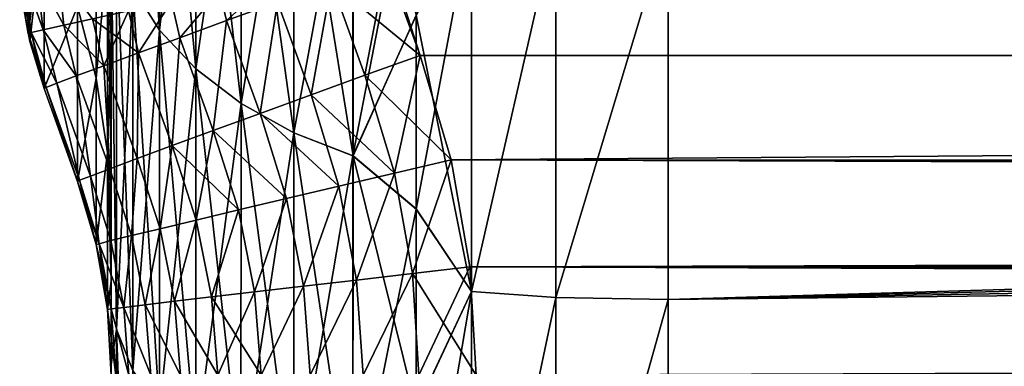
# Model space of a CAD drawing. Header units: metres. Extents: x -2 to 78, y -85 to 85.
# Tile 76 of 256: x 13.001 to 13.531, y -51.983 to -51.796. Entities that reach past the tile are written whole.
import ezdxf

# ---------------------------------------------------------------- set-up
doc = ezdxf.new("R2010")
doc.units = ezdxf.units.M
doc.layers.add('solid_20004802', color=7, linetype='CONTINUOUS')

msp = doc.modelspace()

# ---------------------------------------------------------------- linework, layer by layer
at = {"layer": 'solid_20004802'}
for points in [[(13.349985, -51.947117, 3.850047), (30.032015, -51.543606, 3.63744), (30.031837, -51.440323, 3.730884)], [(13.349991, -51.744801, 4.040232), (13.349985, -51.947117, 3.850047), (30.031837, -51.440323, 3.730884)], [(30.032015, -51.543606, -3.63744), (13.349985, -51.947117, -3.850047), (13.349991, -51.744801, -4.040232)], [(30.032015, -51.543606, -3.63744), (30.032064, -51.650471, -3.548229), (13.349985, -51.947117, -3.850047)], [(13.349985, -51.947117, 3.850047), (30.032064, -51.650471, 3.548229), (30.032015, -51.543606, 3.63744)], [(13.076009, -51.801815, -3.807983), (13.061649, -51.778984, -3.782828), (13.061704, -51.58614, -3.971129)], [(13.076009, -51.801815, -3.807983), (13.061704, -51.58614, -3.971129), (13.076081, -51.610733, -3.994524)], [(13.076008, -51.801811, 3.807982), (13.07608, -51.610729, 3.994522), (13.061649, -51.778984, 3.782827)], [(13.076008, -51.801811, 3.807982), (13.095673, -51.633327, 4.016018), (13.07608, -51.610729, 3.994522)], [(13.095591, -51.822796, -3.831104), (13.076009, -51.801815, -3.807983), (13.076081, -51.610733, -3.994524)], [(13.095591, -51.822796, -3.831104), (13.076081, -51.610733, -3.994524), (13.095675, -51.633327, -4.01602)], [(13.09559, -51.822796, 3.831102), (13.095673, -51.633327, 4.016018), (13.076008, -51.801811, 3.807982)], [(13.09559, -51.822796, 3.831102), (13.119995, -51.653366, 4.03508), (13.095673, -51.633327, 4.016018)], [(13.119913, -51.841408, -3.851613), (13.095591, -51.822796, -3.831104), (13.095675, -51.633327, -4.01602)], [(13.119913, -51.841408, -3.851613), (13.095675, -51.633327, -4.01602), (13.119998, -51.653366, -4.035082)], [(13.11991, -51.841404, 3.851611), (13.119995, -51.653366, 4.03508), (13.09559, -51.822796, 3.831102)], [(13.11991, -51.841404, 3.851611), (13.148438, -51.670345, 4.051235), (13.119995, -51.653366, 4.03508)], [(13.148368, -51.857185, -3.868999), (13.119913, -51.841408, -3.851613), (13.119998, -51.653366, -4.035082)], [(13.148368, -51.857185, -3.868999), (13.119998, -51.653366, -4.035082), (13.148442, -51.670349, -4.051237)], [(13.349978, -52.163887, 3.676495), (30.031986, -51.760757, 3.463373), (30.032064, -51.650471, 3.548229)], [(13.349985, -51.947117, 3.850047), (13.349978, -52.163887, 3.676495), (30.032064, -51.650471, 3.548229)], [(30.032064, -51.650471, -3.548229), (30.031986, -51.760757, -3.463372), (13.349985, -51.947117, -3.850047)], [(13.196081, -51.660908, -1.47539), (28.197142, -51.820744, -1.22547), (28.197186, -51.791653, -1.213459)], [(13.196081, -51.660908, -1.47539), (13.196134, -51.689976, -1.48736), (28.197142, -51.820744, -1.22547)], [(13.196081, -51.660908, 1.47539), (28.197186, -51.791653, 1.213459), (28.197142, -51.820744, 1.22547)], [(13.196134, -51.689976, 1.48736), (13.196081, -51.660908, 1.47539), (28.197142, -51.820744, 1.22547)], [(13.148364, -51.857182, 3.868998), (13.148438, -51.670345, 4.051235), (13.11991, -51.841404, 3.851611)], [(13.148364, -51.857182, 3.868998), (13.180298, -51.683819, 4.064051), (13.148438, -51.670345, 4.051235)], [(13.180249, -51.869705, -3.882799), (13.148368, -51.857185, -3.868999), (13.148442, -51.670349, -4.051237)], [(13.180249, -51.869705, -3.882799), (13.148442, -51.670349, -4.051237), (13.180303, -51.683819, -4.064053)], [(13.180244, -51.869705, 3.882797), (13.180298, -51.683819, 4.064051), (13.148364, -51.857182, 3.868998)], [(13.180244, -51.869705, 3.882797), (13.21435, -51.693417, 4.073182), (13.180298, -51.683819, 4.064051)], [(13.180249, -51.869705, -3.882799), (13.180303, -51.683819, -4.064053), (13.214314, -51.793819, -3.971822)], [(13.196134, -51.689976, -1.48736), (13.196276, -51.720402, -1.4946), (28.197142, -51.820744, -1.22547)], [(13.196134, -51.689976, 1.48736), (28.197142, -51.820744, 1.22547), (28.197002, -51.851318, 1.232763)], [(13.196276, -51.720402, 1.4946), (13.196134, -51.689976, 1.48736), (28.197002, -51.851318, 1.232763)], [(13.180244, -51.869705, 3.882797), (13.214346, -51.793903, 3.97175), (13.21435, -51.693417, 4.073182)], [(13.041915, -51.710789, -2.933476), (13.04192, -51.827839, -2.320007), (13.031908, -51.789146, -2.34824)], [(13.04192, -51.827839, 2.320011), (13.041915, -51.710789, 2.933484), (13.031908, -51.789146, 2.348239)], [(13.047976, -51.758389, -2.874571), (13.04192, -51.827839, -2.320007), (13.041915, -51.710789, -2.933476)], [(13.047976, -51.758385, 2.874575), (13.041915, -51.710789, 2.933484), (13.04192, -51.827839, 2.320011)], [(13.001555, -51.781715, -1.699814), (13.006206, -51.714226, -2.340512), (13.005218, -51.803604, -1.702148)], [(13.006206, -51.807938, 1.702609), (13.006206, -51.714226, 2.340512), (13.001555, -51.781715, 1.699814)], [(13.005218, -51.803604, -1.702148), (13.006206, -51.714226, -2.340512), (13.01387, -51.73951, -2.344517)], [(13.006206, -51.714226, 2.340512), (13.006206, -51.807938, 1.702609), (13.01387, -51.739513, 2.3445)], [(13.196276, -51.720402, -1.4946), (28.197002, -51.851318, -1.232763), (28.197142, -51.820744, -1.22547)], [(13.196276, -51.720402, -1.4946), (13.196509, -51.753262, -1.497006), (28.197002, -51.851318, -1.232763)], [(13.196276, -51.720402, 1.4946), (28.197002, -51.851318, 1.232763), (28.196774, -51.882263, 1.235176)], [(13.196276, -51.720402, 1.4946), (28.196774, -51.882263, 1.235176), (20.69665, -51.816692, 1.366091)], [(13.196276, -51.720402, 1.4946), (20.69665, -51.816692, 1.366091), (13.196509, -51.753262, 1.497006)], [(13.05, -51.724831, -3.188227), (13.05, -51.80563, -2.817811), (13.047976, -51.758389, -2.874571)], [(13.047976, -51.758385, 2.874575), (13.05, -51.80563, 2.817811), (13.05, -51.724831, 3.188227)], [(13.05, -51.724831, -3.188227), (13.05, -51.749546, -3.712039), (13.05, -51.80563, -2.817811)], [(13.05, -51.80563, 2.817811), (13.05, -51.749546, 3.712039), (13.05, -51.724831, 3.188227)], [(13.005218, -51.803604, -1.702148), (13.01387, -51.73951, -2.344517), (13.01387, -51.833393, -1.705313)], [(13.006206, -51.807938, 1.702609), (13.01387, -51.833393, 1.705313), (13.01387, -51.739513, 2.3445)], [(13.01387, -51.833393, -1.705313), (13.01387, -51.73951, -2.344517), (13.031908, -51.789146, -2.34824)], [(13.01387, -51.739513, 2.3445), (13.01387, -51.833393, 1.705313), (13.031908, -51.789146, 2.348239)], [(13.214314, -51.793819, -3.971822), (13.244149, -51.739891, -4.035541), (13.244164, -51.942741, -3.845129)], [(13.214339, -51.898365, 3.874541), (13.244164, -51.942715, 3.845153), (13.244149, -51.739864, 4.035569)], [(13.214346, -51.793903, 3.97175), (13.214339, -51.898365, 3.874541), (13.244149, -51.739864, 4.035569)], [(13.244149, -51.739864, 4.035569), (13.244164, -51.942715, 3.845153), (13.289526, -51.743488, 4.039077)], [(13.244164, -51.942741, -3.845129), (13.244149, -51.739891, -4.035541), (13.289526, -51.743488, -4.039076)], [(13.244164, -51.942741, -3.845129), (13.289526, -51.743488, -4.039076), (13.289528, -51.946049, -3.848939)], [(13.244164, -51.942715, 3.845153), (13.289528, -51.946049, 3.848939), (13.289526, -51.743488, 4.039077)], [(13.289528, -51.946049, -3.848939), (13.289526, -51.743488, -4.039076), (13.349991, -51.744801, -4.040232)], [(13.289526, -51.743488, 4.039077), (13.289528, -51.946049, 3.848939), (13.349991, -51.744801, 4.040232)], [(13.289528, -51.946049, -3.848939), (13.349991, -51.744801, -4.040232), (13.349985, -51.947117, -3.850047)], [(13.289528, -51.946049, 3.848939), (13.349985, -51.947117, 3.850047), (13.349991, -51.744801, 4.040232)], [(13.052897, -51.963299, -3.580752), (13.05, -51.982124, -3.520476), (13.05, -51.749546, -3.712039)], [(13.05, -51.80563, -2.817811), (13.05, -51.749546, -3.712039), (13.05, -51.982124, -3.520476)], [(13.052914, -51.754887, -3.756273), (13.052897, -51.963299, -3.580752), (13.05, -51.749546, -3.712039)], [(13.052897, -51.963299, 3.580751), (13.05, -51.749546, 3.712039), (13.05, -51.982124, 3.520476)], [(13.05, -51.937168, 2.071522), (13.05, -51.982124, 3.520476), (13.05, -51.749546, 3.712039)], [(13.052897, -51.963299, 3.580751), (13.052914, -51.754887, 3.756273), (13.05, -51.749546, 3.712039)], [(13.05, -51.876457, 2.44535), (13.05, -51.749546, 3.712039), (13.05, -51.80563, 2.817811)], [(13.05, -51.937168, 2.071522), (13.05, -51.749546, 3.712039), (13.05, -51.876457, 2.44535)], [(13.061618, -51.985394, -3.609011), (13.052897, -51.963299, -3.580752), (13.052914, -51.754887, -3.756273)], [(13.061649, -51.778984, 3.782827), (13.052914, -51.754887, 3.756273), (13.052897, -51.963299, 3.580751)], [(13.061649, -51.778984, -3.782828), (13.061618, -51.985394, -3.609011), (13.052914, -51.754887, -3.756273)], [(20.69665, -51.816692, -1.366091), (28.197002, -51.851318, -1.232763), (13.196509, -51.753262, -1.497006)], [(13.196509, -51.753262, -1.497006), (13.198318, -51.765503, -1.496975), (13.216356, -51.815472, -1.49666)], [(20.69665, -51.816692, -1.366091), (13.196509, -51.753262, -1.497006), (13.216356, -51.815472, -1.49666)], [(13.198318, -51.765503, 1.496975), (13.196509, -51.753262, 1.497006), (20.69665, -51.816692, 1.366091)], [(13.047976, -51.758385, 2.874575), (13.04192, -51.827839, 2.320011), (13.047976, -51.867878, 2.288827)], [(13.047976, -51.758389, -2.874571), (13.047976, -51.867878, -2.288825), (13.04192, -51.827839, -2.320007)], [(13.047976, -51.758385, 2.874575), (13.047976, -51.867878, 2.288827), (13.05, -51.80563, 2.817811)], [(13.05, -51.876457, -2.445349), (13.047976, -51.867878, -2.288825), (13.047976, -51.758389, -2.874571)], [(13.05, -51.80563, -2.817811), (13.05, -51.876457, -2.445349), (13.047976, -51.758389, -2.874571)], [(30.031986, -51.760757, -3.463372), (13.349978, -52.163887, -3.676495), (13.349985, -51.947117, -3.850047)], [(30.031986, -51.760757, -3.463372), (30.031797, -51.87434, -3.382964), (13.349978, -52.163887, -3.676495)], [(13.349978, -52.163887, 3.676495), (30.031797, -51.87434, 3.382964), (30.031986, -51.760757, 3.463373)], [(13.168623, -51.776241, -1.500009), (13.216356, -51.815472, -1.49666), (13.198318, -51.765503, -1.496975)], [(13.186663, -51.82621, 1.499694), (13.168623, -51.776241, 1.500009), (13.198318, -51.765503, 1.496975)], [(13.186663, -51.82621, 1.499694), (13.198318, -51.765503, 1.496975), (13.216356, -51.815472, 1.49666)], [(13.216356, -51.815472, 1.49666), (13.198318, -51.765503, 1.496975), (20.69665, -51.816692, 1.366091)], [(13.021357, -51.771046, -1.608256), (13.009768, -51.771973, -1.63729), (13.02438, -51.799145, -1.610325)], [(13.02438, -51.799145, 1.610325), (13.009768, -51.771973, 1.63729), (13.021357, -51.771046, 1.608256)], [(13.021357, -51.771046, -1.608256), (13.02438, -51.799145, -1.610325), (13.039886, -51.795712, -1.583049)], [(13.039886, -51.795712, 1.583049), (13.02438, -51.799145, 1.610325), (13.021357, -51.771046, 1.608256)], [(13.00283, -51.772545, -1.667785), (13.000681, -51.772747, -1.698856), (13.006844, -51.803143, -1.670721)], [(13.006844, -51.803143, -1.670721), (13.000681, -51.772747, -1.698856), (13.001555, -51.781715, -1.699814)], [(13.00283, -51.772545, 1.667785), (13.006206, -51.807938, 1.702609), (13.001555, -51.781715, 1.699814)], [(13.009768, -51.771973, -1.63729), (13.00283, -51.772545, -1.667785), (13.013274, -51.801643, -1.639808)], [(13.013274, -51.801643, 1.639808), (13.00283, -51.772545, 1.667785), (13.009768, -51.771973, 1.63729)], [(13.00283, -51.772545, -1.667785), (13.006844, -51.803143, -1.670721), (13.013274, -51.801643, -1.639808)], [(13.006844, -51.803143, 1.670721), (13.006206, -51.807938, 1.702609), (13.00283, -51.772545, 1.667785)], [(13.013274, -51.801643, 1.639808), (13.006844, -51.803143, 1.670721), (13.00283, -51.772545, 1.667785)], [(13.009768, -51.771973, -1.63729), (13.013274, -51.801643, -1.639808), (13.02438, -51.799145, -1.610325)], [(13.02438, -51.799145, 1.610325), (13.013274, -51.801643, 1.639808), (13.009768, -51.771973, 1.63729)], [(13.112131, -51.796764, -1.520931), (13.136645, -51.774624, -1.507958), (13.108336, -51.780758, -1.520599)], [(13.112131, -51.796764, 1.520931), (13.108336, -51.780758, 1.520599), (13.136645, -51.774624, 1.507958)], [(13.112131, -51.796764, -1.520931), (13.139627, -51.786758, -1.508049), (13.136645, -51.774624, -1.507958)], [(13.139627, -51.786758, 1.508049), (13.112131, -51.796764, 1.520931), (13.136645, -51.774624, 1.507958)], [(13.157669, -51.836727, -1.507732), (13.168623, -51.776241, -1.500009), (13.139627, -51.786758, -1.508049)], [(13.157669, -51.836727, 1.507732), (13.139627, -51.786758, 1.508049), (13.168623, -51.776241, 1.500009)], [(13.157669, -51.836727, -1.507732), (13.186663, -51.82621, -1.499694), (13.168623, -51.776241, -1.500009)], [(13.186663, -51.82621, 1.499694), (13.157669, -51.836727, 1.507732), (13.168623, -51.776241, 1.500009)], [(13.186663, -51.82621, -1.499694), (13.216356, -51.815472, -1.49666), (13.168623, -51.776241, -1.500009)], [(13.006844, -51.803143, -1.670721), (13.001555, -51.781715, -1.699814), (13.005218, -51.803604, -1.702148)], [(13.061617, -51.98539, 3.60901), (13.061649, -51.778984, 3.782827), (13.052897, -51.963299, 3.580751)], [(13.076008, -51.801811, 3.807982), (13.061649, -51.778984, 3.782827), (13.061617, -51.98539, 3.60901)], [(13.075966, -52.006321, -3.635784), (13.061618, -51.985394, -3.609011), (13.061649, -51.778984, -3.782828)], [(13.076009, -51.801815, -3.807983), (13.075966, -52.006321, -3.635784), (13.061649, -51.778984, -3.782828)], [(13.086944, -51.805965, -1.538297), (13.108336, -51.780758, -1.520599), (13.082376, -51.786404, -1.537639)], [(13.086944, -51.805965, 1.538297), (13.082376, -51.786404, 1.537639), (13.108336, -51.780758, 1.520599)], [(13.086944, -51.805965, -1.538297), (13.112131, -51.796764, -1.520931), (13.108336, -51.780758, -1.520599)], [(13.112131, -51.796764, 1.520931), (13.086944, -51.805965, 1.538297), (13.108336, -51.780758, 1.520599)], [(13.064692, -51.814133, -1.559707), (13.082376, -51.786404, -1.537639), (13.059369, -51.791431, -1.558619)], [(13.064692, -51.814133, 1.559707), (13.059369, -51.791431, 1.558619), (13.082376, -51.786404, 1.537639)], [(13.064692, -51.814133, -1.559707), (13.086944, -51.805965, -1.538297), (13.082376, -51.786404, -1.537639)], [(13.086944, -51.805965, 1.538297), (13.064692, -51.814133, 1.559707), (13.082376, -51.786404, 1.537639)], [(13.130177, -51.846733, -1.520612), (13.139627, -51.786758, -1.508049), (13.112131, -51.796764, -1.520931)], [(13.130177, -51.846733, 1.520612), (13.112131, -51.796764, 1.520931), (13.139627, -51.786758, 1.508049)], [(13.130177, -51.846733, -1.520612), (13.157669, -51.836727, -1.507732), (13.139627, -51.786758, -1.508049)], [(13.157669, -51.836727, 1.507732), (13.130177, -51.846733, 1.520612), (13.139627, -51.786758, 1.508049)], [(13.01387, -51.833393, -1.705313), (13.031908, -51.789146, -2.34824), (13.031908, -51.883366, -1.704967)], [(13.01387, -51.833393, 1.705313), (13.031908, -51.883366, 1.704967), (13.031908, -51.789146, 2.348239)], [(13.04192, -51.827839, -2.320007), (13.031908, -51.883366, -1.704967), (13.031908, -51.789146, -2.34824)], [(13.04192, -51.827839, 2.320011), (13.031908, -51.789146, 2.348239), (13.031908, -51.883366, 1.704967)], [(13.064692, -51.814133, -1.559707), (13.059369, -51.791431, -1.558619), (13.039886, -51.795712, -1.583049)], [(13.045938, -51.82106, 1.584616), (13.039886, -51.795712, 1.583049), (13.059369, -51.791431, 1.558619)], [(13.064692, -51.814133, 1.559707), (13.045938, -51.82106, 1.584616), (13.059369, -51.791431, 1.558619)], [(13.045938, -51.82106, -1.584616), (13.039886, -51.795712, -1.583049), (13.02438, -51.799145, -1.610325)], [(13.045938, -51.82106, 1.584616), (13.02438, -51.799145, 1.610325), (13.039886, -51.795712, 1.583049)], [(13.045938, -51.82106, -1.584616), (13.064692, -51.814133, -1.559707), (13.039886, -51.795712, -1.583049)], [(13.104991, -51.855934, -1.537975), (13.112131, -51.796764, -1.520931), (13.086944, -51.805965, -1.538297)], [(13.104991, -51.855934, 1.537975), (13.086944, -51.805965, 1.538297), (13.112131, -51.796764, 1.520931)], [(13.104991, -51.855934, -1.537975), (13.130177, -51.846733, -1.520612), (13.112131, -51.796764, -1.520931)], [(13.130177, -51.846733, 1.520612), (13.104991, -51.855934, 1.537975), (13.112131, -51.796764, 1.520931)], [(13.180244, -51.869705, 3.882797), (13.214339, -51.898365, 3.874541), (13.214346, -51.793903, 3.97175)], [(13.180249, -51.869705, -3.882799), (13.214314, -51.793819, -3.971822), (13.214287, -51.898205, -3.874662)], [(13.214287, -51.898205, -3.874662), (13.214314, -51.793819, -3.971822), (13.244164, -51.942741, -3.845129)], [(13.014927, -51.832813, -1.673613), (13.006844, -51.803143, -1.670721), (13.005218, -51.803604, -1.702148)], [(13.006844, -51.803143, 1.670721), (13.01387, -51.833393, 1.705313), (13.006206, -51.807938, 1.702609)], [(13.020722, -51.830524, -1.642354), (13.013274, -51.801643, -1.639808), (13.006844, -51.803143, -1.670721)], [(13.020722, -51.830524, 1.642354), (13.006844, -51.803143, 1.670721), (13.013274, -51.801643, 1.639808)], [(13.014927, -51.832813, -1.673613), (13.020722, -51.830524, -1.642354), (13.006844, -51.803143, -1.670721)], [(13.014927, -51.832813, 1.673613), (13.01387, -51.833393, 1.705313), (13.006844, -51.803143, 1.670721)], [(13.020722, -51.830524, 1.642354), (13.014927, -51.832813, 1.673613), (13.006844, -51.803143, 1.670721)], [(13.031156, -51.826569, -1.612396), (13.02438, -51.799145, -1.610325), (13.013274, -51.801643, -1.639808)], [(13.031156, -51.826569, 1.612396), (13.013274, -51.801643, 1.639808), (13.02438, -51.799145, 1.610325)], [(13.020722, -51.830524, -1.642354), (13.031156, -51.826569, -1.612396), (13.013274, -51.801643, -1.639808)], [(13.031156, -51.826569, 1.612396), (13.020722, -51.830524, 1.642354), (13.013274, -51.801643, 1.639808)], [(13.031156, -51.826569, -1.612396), (13.045938, -51.82106, -1.584616), (13.02438, -51.799145, -1.610325)], [(13.045938, -51.82106, 1.584616), (13.031156, -51.826569, 1.612396), (13.02438, -51.799145, 1.610325)], [(13.075964, -52.006321, 3.635783), (13.076008, -51.801811, 3.807982), (13.061617, -51.98539, 3.60901)], [(13.09559, -51.822796, 3.831102), (13.076008, -51.801811, 3.807982), (13.075964, -52.006321, 3.635783)], [(13.09554, -52.025562, -3.660397), (13.075966, -52.006321, -3.635784), (13.076009, -51.801815, -3.807983)], [(13.095591, -51.822796, -3.831104), (13.09554, -52.025562, -3.660397), (13.076009, -51.801815, -3.807983)], [(13.014927, -51.832813, -1.673613), (13.005218, -51.803604, -1.702148), (13.01387, -51.833393, -1.705313)], [(13.047976, -51.867878, 2.288827), (13.05, -51.876457, 2.44535), (13.05, -51.80563, 2.817811)], [(13.05, -51.80563, -2.817811), (13.05, -51.982124, -3.520476), (13.05, -51.876457, -2.445349)], [(13.08274, -51.864101, -1.559381), (13.086944, -51.805965, -1.538297), (13.064692, -51.814133, -1.559707)], [(13.08274, -51.864101, 1.559381), (13.064692, -51.814133, 1.559707), (13.086944, -51.805965, 1.538297)], [(13.08274, -51.864101, -1.559381), (13.104991, -51.855934, -1.537975), (13.086944, -51.805965, -1.538297)], [(13.104991, -51.855934, 1.537975), (13.08274, -51.864101, 1.559381), (13.086944, -51.805965, 1.538297)], [(13.063985, -51.871029, -1.584286), (13.064692, -51.814133, -1.559707), (13.045938, -51.82106, -1.584616)], [(13.063985, -51.871029, 1.584286), (13.045938, -51.82106, 1.584616), (13.064692, -51.814133, 1.559707)], [(13.063985, -51.871029, -1.584286), (13.08274, -51.864101, -1.559381), (13.064692, -51.814133, -1.559707)], [(13.08274, -51.864101, 1.559381), (13.063985, -51.871029, 1.584286), (13.064692, -51.814133, 1.559707)], [(13.186663, -51.82621, -1.499694), (13.233049, -51.871704, -1.496368), (13.216356, -51.815472, -1.49666)], [(13.202515, -51.878891, 1.49941), (13.186663, -51.82621, 1.499694), (13.216356, -51.815472, 1.49666)], [(13.202515, -51.878891, 1.49941), (13.216356, -51.815472, 1.49666), (13.233049, -51.871704, 1.496368)], [(20.69665, -51.816692, -1.366091), (13.216356, -51.815472, -1.49666), (13.233049, -51.871704, -1.496368)], [(13.233049, -51.871704, 1.496368), (13.216356, -51.815472, 1.49666), (20.69665, -51.816692, 1.366091)], [(20.69665, -51.816692, -1.366091), (13.233049, -51.871704, -1.496368), (28.196774, -51.882263, -1.235176)], [(13.233049, -51.871704, 1.496368), (20.69665, -51.816692, 1.366091), (28.196774, -51.882263, 1.235176)], [(13.049203, -51.876537, -1.612061), (13.045938, -51.82106, -1.584616), (13.031156, -51.826569, -1.612396)], [(13.049203, -51.876537, 1.612061), (13.031156, -51.826569, 1.612396), (13.045938, -51.82106, 1.584616)], [(13.049203, -51.876537, -1.612061), (13.063985, -51.871029, -1.584286), (13.045938, -51.82106, -1.584616)], [(13.063985, -51.871029, 1.584286), (13.049203, -51.876537, 1.612061), (13.045938, -51.82106, 1.584616)], [(13.095538, -52.025562, 3.660395), (13.09559, -51.822796, 3.831102), (13.075964, -52.006321, 3.635783)], [(13.11991, -51.841404, 3.851611), (13.09559, -51.822796, 3.831102), (13.095538, -52.025562, 3.660395)], [(13.11986, -52.042629, -3.682232), (13.09554, -52.025562, -3.660397), (13.095591, -51.822796, -3.831104)], [(13.119913, -51.841408, -3.851613), (13.11986, -52.042629, -3.682232), (13.095591, -51.822796, -3.831104)], [(13.038768, -51.880493, -1.642015), (13.031156, -51.826569, -1.612396), (13.020722, -51.830524, -1.642354)], [(13.038768, -51.880493, 1.642015), (13.020722, -51.830524, 1.642354), (13.031156, -51.826569, 1.612396)], [(13.038768, -51.880493, -1.642015), (13.049203, -51.876537, -1.612061), (13.031156, -51.826569, -1.612396)], [(13.049203, -51.876537, 1.612061), (13.038768, -51.880493, 1.642015), (13.031156, -51.826569, 1.612396)], [(13.04192, -51.827839, -2.320007), (13.041924, -51.917454, -1.701933), (13.031908, -51.883366, -1.704967)], [(13.041924, -51.917454, 1.701933), (13.04192, -51.827839, 2.320011), (13.031908, -51.883366, 1.704967)], [(13.047976, -51.867878, -2.288825), (13.041924, -51.917454, -1.701933), (13.04192, -51.827839, -2.320007)], [(13.047976, -51.867878, 2.288827), (13.04192, -51.827839, 2.320011), (13.041924, -51.917454, 1.701933)], [(13.202515, -51.878891, -1.49941), (13.186663, -51.82621, -1.499694), (13.157669, -51.836727, -1.507732)], [(13.202515, -51.878891, 1.49941), (13.157669, -51.836727, 1.507732), (13.186663, -51.82621, 1.499694)], [(13.202515, -51.878891, -1.49941), (13.233049, -51.871704, -1.496368), (13.186663, -51.82621, -1.499694)], [(13.014927, -51.832813, -1.673613), (13.01387, -51.833393, -1.705313), (13.031908, -51.883366, -1.704967)], [(13.014927, -51.832813, 1.673613), (13.031908, -51.883366, 1.704967), (13.01387, -51.833393, 1.705313)], [(13.032968, -51.882786, -1.673271), (13.020722, -51.830524, -1.642354), (13.014927, -51.832813, -1.673613)], [(13.032968, -51.882786, 1.673271), (13.014927, -51.832813, 1.673613), (13.020722, -51.830524, 1.642354)], [(13.032968, -51.882786, -1.673271), (13.014927, -51.832813, -1.673613), (13.031908, -51.883366, -1.704967)], [(13.032968, -51.882786, 1.673271), (13.031908, -51.883366, 1.704967), (13.014927, -51.832813, 1.673613)], [(13.032968, -51.882786, -1.673271), (13.038768, -51.880493, -1.642015), (13.020722, -51.830524, -1.642354)], [(13.038768, -51.880493, 1.642015), (13.032968, -51.882786, 1.673271), (13.020722, -51.830524, 1.642354)], [(13.172693, -51.885933, -1.507353), (13.157669, -51.836727, -1.507732), (13.130177, -51.846733, -1.520612)], [(13.172693, -51.885933, 1.507353), (13.130177, -51.846733, 1.520612), (13.157669, -51.836727, 1.507732)], [(13.202515, -51.878891, -1.49941), (13.157669, -51.836727, -1.507732), (13.172693, -51.885933, -1.507353)], [(13.202515, -51.878891, 1.49941), (13.172693, -51.885933, 1.507353), (13.157669, -51.836727, 1.507732)], [(13.119857, -52.042629, 3.68223), (13.11991, -51.841404, 3.851611), (13.095538, -52.025562, 3.660395)], [(13.148364, -51.857182, 3.868998), (13.11991, -51.841404, 3.851611), (13.119857, -52.042629, 3.68223)], [(13.148317, -52.057106, -3.700748), (13.11986, -52.042629, -3.682232), (13.119913, -51.841408, -3.851613)], [(13.148368, -51.857185, -3.868999), (13.148317, -52.057106, -3.700748), (13.119913, -51.841408, -3.851613)], [(13.144473, -51.892612, -1.520023), (13.130177, -51.846733, -1.520612), (13.104991, -51.855934, -1.537975)], [(13.144473, -51.892612, 1.520023), (13.104991, -51.855934, 1.537975), (13.130177, -51.846733, 1.520612)], [(13.172693, -51.885933, -1.507353), (13.130177, -51.846733, -1.520612), (13.144473, -51.892612, -1.520023)], [(13.172693, -51.885933, 1.507353), (13.144473, -51.892612, 1.520023), (13.130177, -51.846733, 1.520612)], [(13.118601, -51.898762, -1.537103), (13.104991, -51.855934, -1.537975), (13.08274, -51.864101, -1.559381)], [(13.09568, -51.904232, 1.558133), (13.08274, -51.864101, 1.559381), (13.104991, -51.855934, 1.537975)], [(13.118601, -51.898762, 1.537103), (13.09568, -51.904232, 1.558133), (13.104991, -51.855934, 1.537975)], [(13.144473, -51.892612, -1.520023), (13.104991, -51.855934, -1.537975), (13.118601, -51.898762, -1.537103)], [(13.144473, -51.892612, 1.520023), (13.118601, -51.898762, 1.537103), (13.104991, -51.855934, 1.537975)], [(13.148314, -52.057102, 3.700746), (13.148364, -51.857182, 3.868998), (13.119857, -52.042629, 3.68223)], [(13.180244, -51.869705, 3.882797), (13.148364, -51.857182, 3.868998), (13.148314, -52.057102, 3.700746)], [(13.180209, -52.068596, -3.715447), (13.148317, -52.057106, -3.700748), (13.148368, -51.857185, -3.868999)], [(13.180249, -51.869705, -3.882799), (13.180209, -52.068596, -3.715447), (13.148368, -51.857185, -3.868999)], [(13.076283, -51.908894, -1.582618), (13.08274, -51.864101, -1.559381), (13.063985, -51.871029, -1.584286)], [(13.076283, -51.908894, 1.582618), (13.063985, -51.871029, 1.584286), (13.08274, -51.864101, 1.559381)], [(13.09568, -51.904232, -1.558133), (13.08274, -51.864101, -1.559381), (13.076283, -51.908894, -1.582618)], [(13.09568, -51.904232, 1.558133), (13.076283, -51.908894, 1.582618), (13.08274, -51.864101, 1.559381)], [(13.118601, -51.898762, -1.537103), (13.08274, -51.864101, -1.559381), (13.09568, -51.904232, -1.558133)], [(13.047976, -51.867878, -2.288825), (13.047978, -51.952446, -1.698964), (13.041924, -51.917454, -1.701933)], [(13.047976, -51.867878, 2.288827), (13.041924, -51.917454, 1.701933), (13.047978, -51.952446, 1.698964)], [(13.05, -51.937168, -2.071522), (13.047978, -51.952446, -1.698964), (13.047976, -51.867878, -2.288825)], [(13.05, -51.876457, -2.445349), (13.05, -51.937168, -2.071522), (13.047976, -51.867878, -2.288825)], [(13.047976, -51.867878, 2.288827), (13.05, -51.937168, 2.071522), (13.05, -51.876457, 2.44535)], [(13.047976, -51.867878, 2.288827), (13.047978, -51.952446, 1.698964), (13.05, -51.937168, 2.071522)], [(13.060861, -51.912628, -1.609951), (13.063985, -51.871029, -1.584286), (13.049203, -51.876537, -1.612061)], [(13.060861, -51.912628, 1.609951), (13.049203, -51.876537, 1.612061), (13.063985, -51.871029, 1.584286)], [(13.076283, -51.908894, -1.582618), (13.063985, -51.871029, -1.584286), (13.060861, -51.912628, -1.609951)], [(13.076283, -51.908894, 1.582618), (13.060861, -51.912628, 1.609951), (13.063985, -51.871029, 1.584286)], [(13.180204, -52.068592, 3.715445), (13.180244, -51.869705, 3.882797), (13.148314, -52.057102, 3.700746)], [(13.180204, -52.068592, 3.715445), (13.214339, -51.898365, 3.874541), (13.180244, -51.869705, 3.882797)], [(13.180249, -51.869705, -3.882799), (13.214267, -52.006405, -3.781858), (13.180209, -52.068596, -3.715447)], [(13.180249, -51.869705, -3.882799), (13.214287, -51.898205, -3.874662), (13.214267, -52.006405, -3.781858)], [(13.202515, -51.878891, -1.49941), (13.212258, -51.93306, -1.499194), (13.233049, -51.871704, -1.496368)], [(13.212258, -51.93306, 1.499194), (13.202515, -51.878891, 1.49941), (13.233049, -51.871704, 1.496368)], [(13.212258, -51.93306, -1.499194), (13.24314, -51.929485, -1.496192), (13.233049, -51.871704, -1.496368)], [(13.212258, -51.93306, 1.499194), (13.233049, -51.871704, 1.496368), (13.24314, -51.929485, 1.496192)], [(13.233049, -51.871704, -1.496368), (13.24314, -51.929485, -1.496192), (28.196774, -51.882263, -1.235176)], [(13.233049, -51.871704, 1.496368), (28.196774, -51.882263, 1.235176), (28.20647, -51.882813, 1.235006)], [(13.233049, -51.871704, 1.496368), (28.20647, -51.882813, 1.235006), (28.215998, -51.884304, 1.23484)], [(13.233049, -51.871704, 1.496368), (28.215998, -51.884304, 1.23484), (28.225372, -51.886742, 1.234676)], [(13.233049, -51.871704, 1.496368), (28.225372, -51.886742, 1.234676), (28.234684, -51.890144, 1.234514)], [(13.233049, -51.871704, 1.496368), (28.234684, -51.890144, 1.234514), (28.243677, -51.894451, 1.234357)], [(13.233049, -51.871704, 1.496368), (28.243677, -51.894451, 1.234357), (28.252136, -51.899635, 1.234209)], [(13.233049, -51.871704, 1.496368), (28.252136, -51.899635, 1.234209), (28.260159, -51.90572, 1.234069)], [(13.233049, -51.871704, 1.496368), (28.260159, -51.90572, 1.234069), (28.2675, -51.912521, 1.233941)], [(13.233049, -51.871704, 1.496368), (28.2675, -51.912521, 1.233941), (28.274103, -51.920036, 1.233826)], [(13.233049, -51.871704, 1.496368), (28.274103, -51.920036, 1.233826), (28.279974, -51.928215, 1.233723)], [(13.24314, -51.929485, 1.496192), (13.233049, -51.871704, 1.496368), (28.279974, -51.928215, 1.233723)], [(13.049835, -51.91534, -1.639492), (13.049203, -51.876537, -1.612061), (13.038768, -51.880493, -1.642015)], [(13.049835, -51.91534, 1.639492), (13.038768, -51.880493, 1.642015), (13.049203, -51.876537, 1.612061)], [(13.060861, -51.912628, -1.609951), (13.049203, -51.876537, -1.612061), (13.049835, -51.91534, -1.639492)], [(13.060861, -51.912628, 1.609951), (13.049835, -51.91534, 1.639492), (13.049203, -51.876537, 1.612061)], [(13.05, -51.876457, -2.445349), (13.05, -51.982124, -3.520476), (13.05, -51.937168, -2.071522)], [(13.349977, -52.393749, 3.520669), (30.031494, -51.991039, 3.307133), (30.031797, -51.87434, 3.382964)], [(13.349978, -52.163887, 3.676495), (13.349977, -52.393749, 3.520669), (30.031797, -51.87434, 3.382964)], [(30.031797, -51.87434, -3.382964), (30.031494, -51.991039, -3.307133), (13.349978, -52.163887, -3.676495)], [(13.043479, -51.916962, -1.67046), (13.032968, -51.882786, -1.673271), (13.031908, -51.883366, -1.704967)], [(13.032968, -51.882786, 1.673271), (13.041924, -51.917454, 1.701933), (13.031908, -51.883366, 1.704967)], [(13.043479, -51.916962, -1.67046), (13.038768, -51.880493, -1.642015), (13.032968, -51.882786, -1.673271)], [(13.043479, -51.916962, 1.67046), (13.032968, -51.882786, 1.673271), (13.038768, -51.880493, 1.642015)], [(13.043479, -51.916962, 1.67046), (13.041924, -51.917454, 1.701933), (13.032968, -51.882786, 1.673271)], [(13.049835, -51.91534, -1.639492), (13.038768, -51.880493, -1.642015), (13.043479, -51.916962, -1.67046)], [(13.049835, -51.91534, 1.639492), (13.043479, -51.916962, 1.67046), (13.038768, -51.880493, 1.642015)], [(13.202515, -51.878891, -1.49941), (13.172693, -51.885933, -1.507353), (13.182083, -51.936562, -1.507012)], [(13.182083, -51.936562, 1.507012), (13.172693, -51.885933, 1.507353), (13.202515, -51.878891, 1.49941)], [(13.202515, -51.878891, -1.49941), (13.182083, -51.936562, -1.507012), (13.212258, -51.93306, -1.499194)], [(13.212258, -51.93306, 1.499194), (13.182083, -51.936562, 1.507012), (13.202515, -51.878891, 1.49941)], [(13.24314, -51.929485, -1.496192), (28.20647, -51.882813, -1.235006), (28.196774, -51.882263, -1.235176)], [(13.043479, -51.916962, -1.67046), (13.031908, -51.883366, -1.704967), (13.041924, -51.917454, -1.701933)], [(13.172693, -51.885933, -1.507353), (13.144473, -51.892612, -1.520023), (13.153498, -51.939892, -1.519475)], [(13.153498, -51.939892, 1.519475), (13.144473, -51.892612, 1.520023), (13.172693, -51.885933, 1.507353)], [(13.172693, -51.885933, -1.507353), (13.153498, -51.939892, -1.519475), (13.182083, -51.936562, -1.507012)], [(13.182083, -51.936562, 1.507012), (13.153498, -51.939892, 1.519475), (13.172693, -51.885933, 1.507353)], [(13.24314, -51.929485, -1.496192), (28.215998, -51.884304, -1.23484), (28.20647, -51.882813, -1.235006)], [(13.24314, -51.929485, -1.496192), (28.225372, -51.886742, -1.234676), (28.215998, -51.884304, -1.23484)], [(13.24314, -51.929485, -1.496192), (28.234684, -51.890144, -1.234514), (28.225372, -51.886742, -1.234676)], [(13.144473, -51.892612, -1.520023), (13.118601, -51.898762, -1.537103), (13.127246, -51.942959, -1.536278)], [(13.127246, -51.942959, 1.536278), (13.118601, -51.898762, 1.537103), (13.144473, -51.892612, 1.520023)], [(13.144473, -51.892612, -1.520023), (13.127246, -51.942959, -1.536278), (13.153498, -51.939892, -1.519475)], [(13.153498, -51.939892, 1.519475), (13.127246, -51.942959, 1.536278), (13.144473, -51.892612, 1.520023)], [(13.24314, -51.929485, -1.496192), (28.243677, -51.894451, -1.234357), (28.234684, -51.890144, -1.234514)], [(13.180204, -52.068592, 3.715445), (13.21433, -52.006618, 3.781706), (13.214339, -51.898365, 3.874541)], [(13.214267, -52.006405, -3.781858), (13.214287, -51.898205, -3.874662), (13.244164, -51.942741, -3.845129)], [(13.214339, -51.898365, 3.874541), (13.21433, -52.006618, 3.781706), (13.244164, -51.942715, 3.845153)], [(13.24314, -51.929485, -1.496192), (28.252136, -51.899635, -1.234209), (28.243677, -51.894451, -1.234357)], [(13.118601, -51.898762, -1.537103), (13.09568, -51.904232, -1.558133), (13.103929, -51.945694, -1.556975)], [(13.103929, -51.945694, 1.556975), (13.09568, -51.904232, 1.558133), (13.118601, -51.898762, 1.537103)], [(13.118601, -51.898762, -1.537103), (13.103929, -51.945694, -1.556975), (13.127246, -51.942959, -1.536278)], [(13.127246, -51.942959, 1.536278), (13.103929, -51.945694, 1.556975), (13.118601, -51.898762, 1.537103)], [(13.24314, -51.929485, -1.496192), (28.260159, -51.90572, -1.234069), (28.252136, -51.899635, -1.234209)], [(13.076283, -51.908894, -1.582618), (13.060861, -51.912628, -1.609951), (13.068261, -51.949917, -1.608035)], [(13.068261, -51.949917, 1.608035), (13.060861, -51.912628, 1.609951), (13.076283, -51.908894, 1.582618)], [(13.076283, -51.908894, -1.582618), (13.068261, -51.949917, -1.608035), (13.084114, -51.948032, -1.58109)], [(13.084114, -51.948032, 1.58109), (13.068261, -51.949917, 1.608035), (13.076283, -51.908894, 1.582618)], [(13.09568, -51.904232, -1.558133), (13.076283, -51.908894, -1.582618), (13.084114, -51.948032, -1.58109)], [(13.084114, -51.948032, 1.58109), (13.076283, -51.908894, 1.582618), (13.09568, -51.904232, 1.558133)], [(13.09568, -51.904232, -1.558133), (13.084114, -51.948032, -1.58109), (13.103929, -51.945694, -1.556975)], [(13.103929, -51.945694, 1.556975), (13.084114, -51.948032, 1.58109), (13.09568, -51.904232, 1.558133)], [(13.24314, -51.929485, -1.496192), (28.2675, -51.912521, -1.233941), (28.260159, -51.90572, -1.234069)], [(13.060861, -51.912628, -1.609951), (13.049835, -51.91534, -1.639492), (13.056789, -51.951302, -1.63719)], [(13.056789, -51.951302, 1.63719), (13.049835, -51.91534, 1.639492), (13.060861, -51.912628, 1.609951)], [(13.060861, -51.912628, -1.609951), (13.056789, -51.951302, -1.63719), (13.068261, -51.949917, -1.608035)], [(13.068261, -51.949917, 1.608035), (13.056789, -51.951302, 1.63719), (13.060861, -51.912628, 1.609951)], [(13.24314, -51.929485, -1.496192), (28.274103, -51.920036, -1.233826), (28.2675, -51.912521, -1.233941)], [(13.043479, -51.916962, -1.67046), (13.041924, -51.917454, -1.701933), (13.049981, -51.952152, -1.667797)], [(13.043479, -51.916962, 1.67046), (13.047978, -51.952446, 1.698964), (13.041924, -51.917454, 1.701933)], [(13.049981, -51.952152, -1.667797), (13.041924, -51.917454, -1.701933), (13.047978, -51.952446, -1.698964)], [(13.049835, -51.91534, -1.639492), (13.043479, -51.916962, -1.67046), (13.056789, -51.951302, -1.63719)], [(13.049981, -51.952152, 1.667797), (13.043479, -51.916962, 1.67046), (13.049835, -51.91534, 1.639492)], [(13.043479, -51.916962, -1.67046), (13.049981, -51.952152, -1.667797), (13.056789, -51.951302, -1.63719)], [(13.049981, -51.952152, 1.667797), (13.047978, -51.952446, 1.698964), (13.043479, -51.916962, 1.67046)], [(13.056789, -51.951302, 1.63719), (13.049981, -51.952152, 1.667797), (13.049835, -51.91534, 1.639492)], [(13.24314, -51.929485, -1.496192), (28.279974, -51.928215, -1.233723), (28.274103, -51.920036, -1.233826)], [(13.212258, -51.93306, -1.499194), (13.24651, -51.987816, -1.496133), (13.24314, -51.929485, -1.496192)], [(13.215737, -51.987816, 1.49906), (13.212258, -51.93306, 1.499194), (13.24314, -51.929485, 1.496192)], [(13.215737, -51.987816, 1.49906), (13.24314, -51.929485, 1.496192), (13.24651, -51.987816, 1.496133)], [(13.24314, -51.929485, -1.496192), (28.284933, -51.936806, -1.233637), (28.279974, -51.928215, -1.233723)], [(13.24314, -51.929485, 1.496192), (28.279974, -51.928215, 1.233723), (28.284933, -51.936806, 1.233637)], [(13.24314, -51.929485, -1.496192), (13.24651, -51.987816, -1.496133), (28.284933, -51.936806, -1.233637)], [(13.24314, -51.929485, 1.496192), (28.284933, -51.936806, 1.233637), (28.289001, -51.945904, 1.233566)], [(13.24314, -51.929485, 1.496192), (28.289001, -51.945904, 1.233566), (28.292158, -51.955299, 1.233511)], [(13.24314, -51.929485, 1.496192), (28.292158, -51.955299, 1.233511), (28.294348, -51.964733, 1.233472)], [(13.24314, -51.929485, 1.496192), (28.294348, -51.964733, 1.233472), (28.295589, -51.974297, 1.233451)], [(13.24314, -51.929485, 1.496192), (28.295589, -51.974297, 1.233451), (28.295887, -51.984005, 1.233446)], [(13.24651, -51.987816, 1.496133), (13.24314, -51.929485, 1.496192), (28.295887, -51.984005, 1.233446)], [(13.185689, -51.987816, -1.506725), (13.212258, -51.93306, -1.499194), (13.182083, -51.936562, -1.507012)], [(13.185688, -51.987816, 1.506725), (13.182083, -51.936562, 1.507012), (13.212258, -51.93306, 1.499194)], [(13.215737, -51.987816, 1.49906), (13.185688, -51.987816, 1.506725), (13.212258, -51.93306, 1.499194)], [(13.185689, -51.987816, -1.506725), (13.215737, -51.987816, -1.49906), (13.212258, -51.93306, -1.499194)], [(13.215737, -51.987816, -1.49906), (13.24651, -51.987816, -1.496133), (13.212258, -51.93306, -1.499194)], [(13.05, -51.937168, -2.071522), (13.05, -51.987816, -1.696103), (13.047978, -51.952446, -1.698964)], [(13.047978, -51.952446, 1.698964), (13.05, -51.987816, 1.696103), (13.05, -51.937168, 2.071522)], [(13.05, -51.937168, -2.071522), (13.05, -51.982124, -3.520476), (13.05, -51.987816, -1.696103)], [(13.05, -51.987816, 1.696103), (13.05, -51.982124, 3.520476), (13.05, -51.937168, 2.071522)], [(13.1308, -51.987816, -1.535506), (13.153498, -51.939892, -1.519475), (13.127246, -51.942959, -1.536278)], [(13.130797, -51.987816, 1.535508), (13.127246, -51.942959, 1.536278), (13.153498, -51.939892, 1.519475)], [(13.157124, -51.987816, 1.518976), (13.130797, -51.987816, 1.535508), (13.153498, -51.939892, 1.519475)], [(13.1308, -51.987816, -1.535506), (13.157125, -51.987816, -1.518975), (13.153498, -51.939892, -1.519475)], [(13.157125, -51.987816, -1.518975), (13.182083, -51.936562, -1.507012), (13.153498, -51.939892, -1.519475)], [(13.157124, -51.987816, 1.518976), (13.153498, -51.939892, 1.519475), (13.182083, -51.936562, 1.507012)], [(13.185688, -51.987816, 1.506725), (13.157124, -51.987816, 1.518976), (13.182083, -51.936562, 1.507012)], [(13.157125, -51.987816, -1.518975), (13.185689, -51.987816, -1.506725), (13.182083, -51.936562, -1.507012)], [(13.24651, -51.987816, -1.496133), (28.289001, -51.945904, -1.233566), (28.284933, -51.936806, -1.233637)], [(13.107351, -51.987816, -1.55592), (13.103929, -51.945694, -1.556975), (13.084114, -51.948032, -1.58109)], [(13.107348, -51.987816, 1.555923), (13.084114, -51.948032, 1.58109), (13.103929, -51.945694, 1.556975)], [(13.1308, -51.987816, -1.535506), (13.127246, -51.942959, -1.536278), (13.103929, -51.945694, -1.556975)], [(13.107348, -51.987816, 1.555923), (13.103929, -51.945694, 1.556975), (13.127246, -51.942959, 1.536278)], [(13.107351, -51.987816, -1.55592), (13.1308, -51.987816, -1.535506), (13.103929, -51.945694, -1.556975)], [(13.130797, -51.987816, 1.535508), (13.107348, -51.987816, 1.555923), (13.127246, -51.942959, 1.536278)], [(13.214267, -52.006405, -3.781858), (13.244164, -51.942741, -3.845129), (13.244184, -52.160049, -3.671398)], [(13.214316, -52.118477, 3.693393), (13.244184, -52.160023, 3.671416), (13.244164, -51.942715, 3.845153)], [(13.21433, -52.006618, 3.781706), (13.214316, -52.118477, 3.693393), (13.244164, -51.942715, 3.845153)], [(13.244164, -51.942715, 3.845153), (13.244184, -52.160023, 3.671416), (13.289528, -51.946049, 3.848939)], [(13.244184, -52.160049, -3.671398), (13.244164, -51.942741, -3.845129), (13.289528, -51.946049, -3.848939)], [(13.244184, -52.160049, -3.671398), (13.289528, -51.946049, -3.848939), (13.28953, -52.16304, -3.675458)], [(13.244184, -52.160023, 3.671416), (13.28953, -52.16304, 3.675458), (13.289528, -51.946049, 3.848939)], [(13.24651, -51.987816, -1.496133), (28.292158, -51.955299, -1.233511), (28.289001, -51.945904, -1.233566)], [(13.28953, -52.16304, -3.675458), (13.289528, -51.946049, -3.848939), (13.349985, -51.947117, -3.850047)], [(13.289528, -51.946049, 3.848939), (13.28953, -52.16304, 3.675458), (13.349985, -51.947117, 3.850047)], [(13.059528, -51.987816, -1.635106), (13.056789, -51.951302, -1.63719), (13.049981, -51.952152, -1.667797)], [(13.059528, -51.987816, 1.635107), (13.049981, -51.952152, 1.667797), (13.056789, -51.951302, 1.63719)], [(13.071279, -51.987816, -1.606333), (13.068261, -51.949917, -1.608035), (13.056789, -51.951302, -1.63719)], [(13.071278, -51.987816, 1.606334), (13.056789, -51.951302, 1.63719), (13.068261, -51.949917, 1.608035)], [(13.059528, -51.987816, -1.635106), (13.071279, -51.987816, -1.606333), (13.056789, -51.951302, -1.63719)], [(13.071278, -51.987816, 1.606334), (13.059528, -51.987816, 1.635107), (13.056789, -51.951302, 1.63719)], [(13.087349, -51.987816, -1.579722), (13.084114, -51.948032, -1.58109), (13.068261, -51.949917, -1.608035)], [(13.087347, -51.987816, 1.579724), (13.068261, -51.949917, 1.608035), (13.084114, -51.948032, 1.58109)], [(13.071279, -51.987816, -1.606333), (13.087349, -51.987816, -1.579722), (13.068261, -51.949917, -1.608035)], [(13.087347, -51.987816, 1.579724), (13.071278, -51.987816, 1.606334), (13.068261, -51.949917, 1.608035)], [(13.087349, -51.987816, -1.579722), (13.107351, -51.987816, -1.55592), (13.084114, -51.948032, -1.58109)], [(13.107348, -51.987816, 1.555923), (13.087347, -51.987816, 1.579724), (13.084114, -51.948032, 1.58109)], [(13.28953, -52.16304, -3.675458), (13.349985, -51.947117, -3.850047), (13.349978, -52.163887, -3.676495)], [(13.28953, -52.16304, 3.675458), (13.349978, -52.163887, 3.676495), (13.349985, -51.947117, 3.850047)], [(13.052389, -51.987816, -1.665284), (13.049981, -51.952152, -1.667797), (13.047978, -51.952446, -1.698964)], [(13.049981, -51.952152, 1.667797), (13.05, -51.987816, 1.696103), (13.047978, -51.952446, 1.698964)], [(13.052389, -51.987816, -1.665284), (13.047978, -51.952446, -1.698964), (13.05, -51.987816, -1.696103)], [(13.052389, -51.987816, -1.665284), (13.059528, -51.987816, -1.635106), (13.049981, -51.952152, -1.667797)], [(13.052389, -51.987816, 1.665285), (13.05, -51.987816, 1.696103), (13.049981, -51.952152, 1.667797)], [(13.059528, -51.987816, 1.635107), (13.052389, -51.987816, 1.665285), (13.049981, -51.952152, 1.667797)], [(13.24651, -51.987816, -1.496133), (28.294348, -51.964733, -1.233472), (28.292158, -51.955299, -1.233511)], [(13.052897, -51.963299, -3.580752), (13.052897, -52.184105, -3.421023), (13.05, -51.982124, -3.520476)], [(13.052897, -52.184105, 3.421022), (13.052897, -51.963299, 3.580751), (13.05, -51.982124, 3.520476)], [(13.061617, -52.204063, -3.450823), (13.052897, -52.184105, -3.421023), (13.052897, -51.963299, -3.580752)], [(13.061618, -51.985394, -3.609011), (13.061617, -52.204063, -3.450823), (13.052897, -51.963299, -3.580752)], [(13.061617, -51.98539, 3.60901), (13.052897, -51.963299, 3.580751), (13.052897, -52.184105, 3.421022)], [(13.24651, -51.987816, -1.496133), (28.295589, -51.974297, -1.233451), (28.294348, -51.964733, -1.233472)], [(13.24651, -51.987816, -1.496133), (28.295887, -51.984005, -1.233446), (28.295589, -51.974297, -1.233451)], [(13.052897, -52.184105, -3.421023), (13.05, -52.230457, -3.347361), (13.05, -51.982124, -3.520476)], [(13.05, -51.987816, -1.696103), (13.05, -51.982124, -3.520476), (13.05, -52.230457, -3.347361)], [(13.052897, -52.184105, 3.421022), (13.05, -51.982124, 3.520476), (13.05, -52.230457, 3.347361)], [(13.05, -51.987816, 1.696103), (13.05, -52.230457, 3.347361), (13.05, -51.982124, 3.520476)]]:
    msp.add_3dface(points, dxfattribs=at)

doc.saveas('drawing.dxf')
